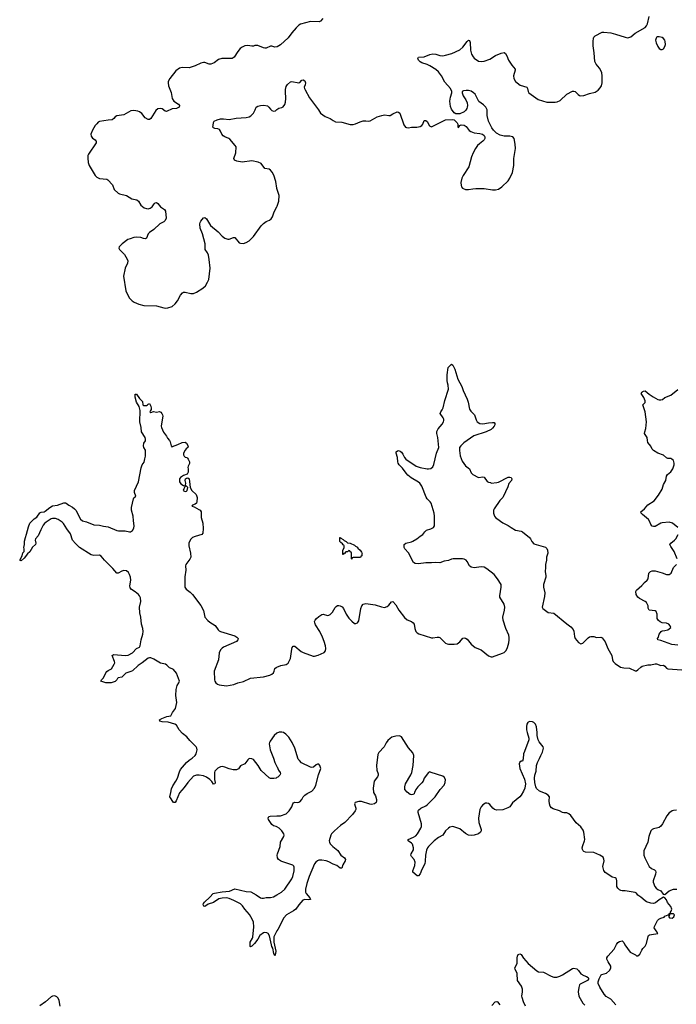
# Model space of a CAD drawing. Header units: inches. Extents: x 1835039 to 2027607, y 642849 to 774141.
# Tile 80 of 113: x 1936388 to 1945609, y 711276 to 725097. Entities that reach past the tile are written whole.
import ezdxf

# ---------------------------------------------------------------- set-up
doc = ezdxf.new("R2010")
doc.units = ezdxf.units.IN
doc.header["$MEASUREMENT"] = 0
for name, color, linetype in [('B9731', 7, 'Continuous'), ('B9732', 7, 'Continuous'), ('B9741', 7, 'Continuous'), ('B9742', 7, 'Continuous')]:
    doc.layers.add(name, color=color, linetype=linetype)

msp = doc.modelspace()

# ---------------------------------------------------------------- linework, layer by layer
at = {"layer": 'B9731', "color": 6}
for points, elevation in [([(1940000, 714458), (1939989, 714451), (1939956, 714444), (1939910, 714445), (1939890, 714454), (1939779, 714559), (1939736, 714630), (1939670, 714710), (1939650, 714722), (1939610, 714727), (1939590, 714709), (1939550, 714652), (1939490, 714621), (1939459, 714581), (1939433, 714567), (1939386, 714566), (1939330, 714582), (1939270, 714606), (1939230, 714613), (1939209, 714611), (1939169, 714591), (1939130, 714550), (1939125, 714530), (1939123, 714430), (1939133, 714390), (1939130, 714370), (1939110, 714368), (1939085, 714405), (1939058, 714430), (1939010, 714463), (1938970, 714483), (1938908, 714492), (1938870, 714492), (1938830, 714476), (1938750, 714388), (1938700, 714320), (1938634, 714246), (1938585, 714130), (1938571, 714109), (1938547, 714107), (1938496, 714190), (1938512, 714248), (1938521, 714299), (1938537, 714343), (1938582, 714410), (1938603, 714450), (1938630, 714537), (1938645, 714570), (1938730, 714670), (1938770, 714704), (1938811, 714730), (1938850, 714770), (1938865, 714790), (1938873, 714810), (1938879, 714850), (1938878, 714870), (1938868, 714890), (1938777, 714977), (1938737, 715030), (1938675, 715075), (1938626, 715130), (1938590, 715196), (1938569, 715209), (1938475, 715235), (1938390, 715240), (1938357, 715250), (1938356, 715256), (1938353, 715270), (1938385, 715290), (1938454, 715314), (1938510, 715325), (1938534, 715370), (1938578, 715430), (1938597, 715510), (1938583, 715610), (1938587, 715693), (1938600, 715750), (1938625, 715790), (1938632, 715810), (1938590, 715925), (1938550, 715974), (1938530, 715986), (1938490, 715998), (1938456, 716036), (1938436, 716050), (1938366, 716066), (1938270, 716121), (1938230, 716137), (1938210, 716140), (1938190, 716133), (1938110, 716070), (1938050, 716030), (1937970, 715958), (1937950, 715947), (1937877, 715923), (1937821, 715870), (1937770, 715858), (1937762, 715850), (1937754, 715830), (1937730, 715806), (1937671, 715790), (1937630, 715787), (1937598, 715790), (1937529, 715810), (1937538, 715830), (1937563, 715857), (1937599, 715930), (1937612, 715948), (1937630, 715963), (1937676, 715984), (1937716, 716050), (1937723, 716070), (1937720, 716090), (1937689, 716170), (1937699, 716181), (1937710, 716184), (1937870, 716170), (1937910, 716179), (1937970, 716210), (1938028, 716272), (1938071, 716289), (1938082, 716310), (1938093, 716393), (1938117, 716470), (1938124, 716510), (1938119, 716550), (1938099, 716610), (1938090, 716710), (1938074, 716770), (1938070, 716850), (1938087, 716930), (1938083, 716983), (1938071, 717010), (1938055, 717030), (1938010, 717067), (1937960, 717100), (1937941, 717121), (1937937, 717150), (1937948, 717230), (1937944, 717270), (1937932, 717310), (1937916, 717336), (1937890, 717360), (1937850, 717364), (1937823, 717357), (1937770, 717328), (1937750, 717330), (1937695, 717395), (1937577, 717510), (1937530, 717568), (1937510, 717580), (1937430, 717576), (1937390, 717586), (1937230, 717690), (1937170, 717744), (1937129, 717790), (1937100, 717880), (1937048, 717950), (1937003, 718023), (1936984, 718044), (1936930, 718081), (1936890, 718096), (1936850, 718095), (1936832, 718088), (1936758, 718042), (1936737, 718023), (1936719, 718001), (1936684, 717936), (1936648, 717850), (1936610, 717810), (1936606, 717790), (1936615, 717750), (1936608, 717730), (1936569, 717691), (1936530, 717629), (1936500, 717600), (1936450, 717538), (1936410, 717502), (1936388, 717510), (1936422, 717570), (1936430, 717611), (1936449, 717630), (1936449, 717670), (1936445, 717690), (1936457, 717730), (1936455, 717775), (1936468, 717830), (1936485, 717875), (1936510, 717979), (1936531, 718029), (1936590, 718090), (1936630, 718116), (1936670, 718175), (1936690, 718185), (1936730, 718189), (1936744, 718196), (1936810, 718249), (1936850, 718271), (1936918, 718282), (1937010, 718314), (1937030, 718316), (1937043, 718310), (1937080, 718280), (1937130, 718254), (1937159, 718230), (1937175, 718210), (1937244, 718084), (1937270, 718060), (1937327, 718047), (1937430, 718007), (1937510, 718000), (1937566, 717986), (1937630, 717978), (1937750, 717927), (1937777, 717923), (1937870, 717923), (1937930, 717906), (1937946, 717910), (1937973, 717927), (1937990, 717958), (1937995, 717990), (1937984, 718064), (1937982, 718130), (1937959, 718210), (1937959, 718250), (1937984, 718370), (1937993, 718387), (1938019, 718410), (1938001, 718461), (1938002, 718490), (1938056, 718610), (1938093, 718807), (1938109, 718850), (1938134, 718886), (1938146, 718934), (1938153, 718970), (1938156, 719030), (1938153, 719053), (1938132, 719090), (1938126, 719114), (1938130, 719151), (1938153, 719187), (1938157, 719210), (1938151, 719230), (1938098, 719310), (1938096, 719370), (1938077, 719450), (1938082, 719610), (1938067, 719667), (1938027, 719730), (1938010, 719798), (1938010, 719838), (1938030, 719838), (1938070, 719779), (1938115, 719735), (1938119, 719690), (1938130, 719679), (1938170, 719683), (1938182, 719690), (1938190, 719702), (1938212, 719710), (1938230, 719674), (1938235, 719645), (1938234, 719626), (1938223, 719610), (1938218, 719590), (1938224, 719584), (1938230, 719581), (1938265, 719595), (1938310, 719587), (1938350, 719599), (1938370, 719587), (1938382, 719570), (1938392, 719552), (1938396, 719530), (1938382, 719450), (1938376, 719390), (1938380, 719370), (1938406, 719306), (1938450, 719250), (1938463, 719223), (1938492, 719190), (1938502, 719170), (1938515, 719115), (1938530, 719098), (1938536, 719104), (1938610, 719132), (1938670, 719160), (1938710, 719168), (1938732, 719152), (1938755, 719110), (1938747, 719090), (1938727, 719074), (1938710, 719052), (1938690, 719010), (1938690, 718990), (1938698, 718970), (1938710, 718958), (1938736, 718950), (1938743, 718943), (1938754, 718930), (1938771, 718890), (1938773, 718867), (1938755, 718830), (1938751, 718810), (1938755, 718790), (1938753, 718747), (1938741, 718719), (1938690, 718699), (1938646, 718670), (1938630, 718650), (1938630, 718610), (1938650, 718582), (1938690, 718557), (1938707, 718553), (1938716, 718564), (1938721, 718590), (1938713, 718630), (1938717, 718650), (1938730, 718663), (1938750, 718666), (1938766, 718650), (1938774, 718614), (1938782, 718530), (1938806, 718490), (1938868, 718430), (1938879, 718390), (1938875, 718330), (1938869, 718311), (1938850, 718297), (1938817, 718283), (1938806, 718270), (1938838, 718258), (1938903, 718223), (1938922, 718210), (1938936, 718190), (1938936, 718110), (1938962, 718030), (1938965, 717955), (1938959, 717890), (1938948, 717872), (1938850, 717842), (1938814, 717826), (1938793, 717807), (1938765, 717755), (1938764, 717710), (1938788, 717610), (1938791, 717550), (1938778, 717522), (1938721, 717450), (1938716, 717430), (1938722, 717370), (1938706, 717274), (1938707, 717130), (1938724, 717104), (1938783, 717063), (1938817, 717030), (1938930, 716875), (1938970, 716805), (1938990, 716710), (1939030, 716663), (1939059, 716639), (1939133, 716593), (1939176, 716530), (1939190, 716520), (1939210, 716509), (1939407, 716447), (1939436, 716430), (1939455, 716410), (1939451, 716390), (1939431, 716370), (1939252, 716288), (1939230, 716275), (1939208, 716252), (1939189, 716210), (1939178, 716110), (1939121, 715950), (1939122, 715830), (1939129, 715810), (1939143, 715790), (1939168, 715770), (1939190, 715761), (1939290, 715746), (1939394, 715766), (1939450, 715786), (1939531, 715809), (1939630, 715852), (1939810, 715874), (1939902, 715898), (1939929, 715911), (1939950, 715930), (1939961, 715950), (1939971, 715989), (1939990, 716005), (1940000, 716009)], 400), ([(1940000, 715084), (1939997, 715083), (1939964, 715050), (1939906, 714970), (1939894, 714950), (1939890, 714930), (1939904, 714850), (1939953, 714730), (1939971, 714670), (1940000, 714616)], 400), ([(1940000, 713766), (1939990, 713771), (1939950, 713782), (1939930, 713798), (1939881, 713870), (1939877, 713890), (1939889, 713910), (1939904, 713916), (1940000, 713920)], 400), ([(1940000, 712308), (1939988, 712290), (1939959, 712221), (1939958, 712150), (1939983, 712023), (1939980, 711990), (1939970, 711955), (1939956, 711990), (1939944, 712064), (1939930, 712087), (1939924, 712110), (1939896, 712236), (1939878, 712270), (1939860, 712280), (1939830, 712283), (1939810, 712277), (1939759, 712241), (1939730, 712190), (1939687, 712130), (1939650, 712092), (1939630, 712081), (1939625, 712085), (1939623, 712123), (1939626, 712150), (1939658, 712202), (1939662, 712218), (1939675, 712365), (1939673, 712430), (1939653, 712473), (1939616, 712536), (1939552, 712610), (1939519, 712659), (1939490, 712684), (1939395, 712735), (1939330, 712761), (1939290, 712771), (1939232, 712768), (1939185, 712755), (1939110, 712704), (1939037, 712683), (1938990, 712649), (1938974, 712654), (1938966, 712670), (1938969, 712689), (1938985, 712710), (1939059, 712781), (1939105, 712830), (1939123, 712837), (1939230, 712857), (1939335, 712865), (1939410, 712895), (1939570, 712858), (1939636, 712856), (1939710, 712813), (1939770, 712772), (1939790, 712764), (1939810, 712764), (1939850, 712773), (1939910, 712775), (1939950, 712785), (1940000, 712814)], 400), ([(1936955, 711250), (1936941, 711330), (1936930, 711361), (1936910, 711380), (1936890, 711391), (1936870, 711395), (1936850, 711392), (1936830, 711381), (1936752, 711310), (1936670, 711256)], 500)]:
    msp.add_lwpolyline(points, dxfattribs=dict(at, elevation=elevation))
at = {"layer": 'B9731', "color": 6, "elevation": 400}
msp.add_lwpolyline([(1938730, 718548), (1938710, 718548), (1938691, 718510), (1938686, 718490), (1938710, 718474), (1938730, 718479), (1938739, 718490), (1938748, 718530)], close=True, dxfattribs=at)
at = {"layer": 'B9732', "color": 6, "elevation": 500}
for points in [[(1940000, 724714), (1939970, 724711), (1939930, 724723), (1939910, 724724), (1939850, 724699), (1939830, 724697), (1939810, 724700), (1939730, 724732), (1939710, 724736), (1939690, 724736), (1939673, 724727), (1939650, 724723), (1939590, 724732), (1939552, 724728), (1939510, 724710), (1939482, 724690), (1939450, 724651), (1939398, 724570), (1939370, 724554), (1939226, 724554), (1939180, 724540), (1939117, 724490), (1939070, 724474), (1939050, 724474), (1938990, 724496), (1938970, 724496), (1938930, 724487), (1938850, 724451), (1938770, 724423), (1938670, 724426), (1938630, 724414), (1938583, 724377), (1938498, 724270), (1938475, 724230), (1938473, 724210), (1938480, 724170), (1938513, 724073), (1938529, 723990), (1938555, 723955), (1938619, 723910), (1938632, 723890), (1938627, 723870), (1938618, 723862), (1938590, 723851), (1938530, 723843), (1938450, 723806), (1938430, 723812), (1938387, 723847), (1938370, 723852), (1938330, 723847), (1938300, 723820), (1938230, 723711), (1938210, 723696), (1938190, 723697), (1938150, 723719), (1938101, 723781), (1938070, 723804), (1938048, 723812), (1937990, 723821), (1937950, 723817), (1937850, 723762), (1937750, 723747), (1937730, 723735), (1937708, 723710), (1937687, 723693), (1937630, 723688), (1937510, 723666), (1937490, 723656), (1937470, 723637), (1937450, 723612), (1937410, 723545), (1937389, 723490), (1937390, 723462), (1937410, 723432), (1937446, 723410), (1937457, 723397), (1937461, 723390), (1937460, 723370), (1937355, 723210), (1937347, 723190), (1937345, 723155), (1937352, 723090), (1937365, 723050), (1937450, 722908), (1937470, 722887), (1937510, 722867), (1937610, 722857), (1937627, 722847), (1937690, 722780), (1937714, 722714), (1937770, 722663), (1937790, 722650), (1937887, 722627), (1937964, 722584), (1938035, 722570), (1938057, 722550), (1938090, 722492), (1938137, 722457), (1938170, 722445), (1938190, 722443), (1938221, 722450), (1938250, 722468), (1938276, 722510), (1938290, 722525), (1938310, 722532), (1938330, 722517), (1938367, 722470), (1938421, 722430), (1938434, 722410), (1938443, 722310), (1938430, 722278), (1938410, 722261), (1938356, 722230), (1938270, 722153), (1938209, 722110), (1938191, 722089), (1938170, 722028), (1938150, 722022), (1938125, 722025), (1938090, 722038), (1938030, 722042), (1937990, 722037), (1937938, 722022), (1937909, 722010), (1937828, 721950), (1937783, 721910), (1937779, 721890), (1937791, 721870), (1937861, 721801), (1937897, 721737), (1937906, 721710), (1937902, 721678), (1937867, 721610), (1937845, 721495), (1937879, 721290), (1937910, 721221), (1937930, 721190), (1937969, 721149), (1937998, 721130), (1938063, 721103), (1938130, 721084), (1938310, 721080), (1938410, 721052), (1938431, 721049), (1938470, 721053), (1938527, 721073), (1938570, 721106), (1938603, 721150), (1938646, 721230), (1938676, 721264), (1938690, 721272), (1938710, 721274), (1938790, 721254), (1938830, 721252), (1938870, 721270), (1938962, 721330), (1938997, 721363), (1939026, 721410), (1939043, 721450), (1939062, 721610), (1939051, 721730), (1939039, 721790), (1939026, 721826), (1938995, 721870), (1938991, 721950), (1938953, 722090), (1938924, 722170), (1938920, 722230), (1938923, 722250), (1938934, 722270), (1938970, 722316), (1938990, 722319), (1939010, 722303), (1939069, 722209), (1939177, 722117), (1939230, 722059), (1939270, 722029), (1939310, 722014), (1939330, 722015), (1939390, 722040), (1939410, 722038), (1939470, 721965), (1939490, 721958), (1939530, 721957), (1939570, 721968), (1939610, 721992), (1939670, 722052), (1939779, 722201), (1939810, 722235), (1939850, 722265), (1939896, 722284), (1939918, 722302), (1939937, 722330), (1939962, 722398), (1940000, 722471)], [(1940000, 722729), (1940000, 722730), (1939987, 722827), (1939955, 722915), (1939935, 722955), (1939910, 722985), (1939890, 722997), (1939830, 723007), (1939777, 723077), (1939739, 723099), (1939650, 723115), (1939510, 723099), (1939439, 723110), (1939406, 723126), (1939397, 723150), (1939423, 723230), (1939428, 723310), (1939416, 723330), (1939339, 723419), (1939323, 723430), (1939270, 723450), (1939245, 723465), (1939228, 723490), (1939210, 723531), (1939193, 723553), (1939170, 723563), (1939129, 723569), (1939110, 723577), (1939102, 723590), (1939103, 723610), (1939108, 723652), (1939121, 723670), (1939163, 723690), (1939210, 723706), (1939250, 723706), (1939330, 723695), (1939430, 723714), (1939570, 723723), (1939610, 723731), (1939635, 723745), (1939670, 723786), (1939697, 723830), (1939710, 723870), (1939730, 723882), (1939770, 723892), (1939815, 723895), (1939867, 723887), (1939888, 723870), (1939910, 723839), (1939930, 723822), (1939950, 723814), (1939981, 723819), (1940000, 723834)]]:
    msp.add_lwpolyline(points, dxfattribs=at)
at = {"layer": 'B9741', "color": 6, "elevation": 400}
for points in [[(1940000, 716009), (1940055, 716030), (1940130, 716045), (1940156, 716064), (1940193, 716130), (1940210, 716262), (1940216, 716284), (1940230, 716303), (1940250, 716301), (1940343, 716230), (1940370, 716215), (1940510, 716163), (1940530, 716163), (1940581, 716179), (1940665, 716215), (1940681, 716239), (1940687, 716270), (1940682, 716310), (1940666, 716370), (1940642, 716430), (1940601, 716510), (1940543, 716603), (1940531, 716630), (1940529, 716650), (1940538, 716670), (1940556, 716690), (1940590, 716720), (1940630, 716746), (1940650, 716750), (1940710, 716735), (1940730, 716737), (1940750, 716746), (1940779, 716781), (1940816, 716844), (1940830, 716860), (1940850, 716873), (1940870, 716875), (1940890, 716870), (1940915, 716855), (1940934, 716830), (1940972, 716750), (1941010, 716697), (1941050, 716654), (1941090, 716623), (1941110, 716619), (1941131, 716629), (1941150, 716658), (1941180, 716830), (1941192, 716868), (1941210, 716891), (1941250, 716902), (1941381, 716881), (1941470, 716855), (1941510, 716848), (1941550, 716862), (1941570, 716877), (1941610, 716926), (1941630, 716931), (1941670, 716884), (1941713, 716810), (1941790, 716704), (1941831, 716671), (1941890, 716649), (1941915, 716630), (1941926, 716610), (1941936, 716550), (1941950, 716511), (1941969, 716489), (1941995, 716475), (1942170, 716421), (1942190, 716420), (1942250, 716431), (1942276, 716430), (1942290, 716424), (1942366, 716346), (1942390, 716335), (1942410, 716332), (1942490, 716330), (1942530, 716337), (1942570, 716365), (1942610, 716413), (1942630, 716422), (1942650, 716415), (1942670, 716399), (1942730, 716332), (1942785, 716285), (1942870, 716250), (1942970, 716169), (1943010, 716152), (1943030, 716155), (1943170, 716203), (1943190, 716213), (1943218, 716242), (1943237, 716283), (1943257, 716350), (1943264, 716390), (1943264, 716424), (1943258, 716458), (1943216, 716550), (1943176, 716670), (1943175, 716710), (1943198, 716810), (1943201, 716850), (1943190, 716891), (1943132, 716990), (1943129, 717010), (1943148, 717130), (1943148, 717170), (1943097, 717250), (1943050, 717309), (1942950, 717390), (1942910, 717410), (1942870, 717415), (1942770, 717403), (1942729, 717410), (1942705, 717430), (1942670, 717493), (1942656, 717510), (1942630, 717524), (1942606, 717530), (1942474, 717530), (1942450, 717525), (1942410, 717506), (1942350, 717495), (1942290, 717472), (1942230, 717477), (1942170, 717471), (1942090, 717471), (1941990, 717458), (1941942, 717462), (1941919, 717479), (1941850, 717612), (1941797, 717670), (1941787, 717690), (1941786, 717730), (1941809, 717750), (1941890, 717768), (1941910, 717777), (1941964, 717810), (1942011, 717849), (1942049, 717870), (1942078, 717910), (1942101, 717930), (1942164, 717950), (1942201, 717970), (1942212, 717990), (1942215, 718010), (1942214, 718130), (1942208, 718172), (1942168, 718310), (1942154, 718330), (1942110, 718370), (1942095, 718395), (1942037, 718550), (1942007, 718590), (1941990, 718604), (1941885, 718665), (1941841, 718701), (1941813, 718730), (1941762, 718802), (1941717, 718850), (1941705, 718870), (1941700, 718890), (1941695, 718950), (1941675, 719010), (1941677, 719030), (1941694, 719046), (1941710, 719048), (1941730, 719040), (1941750, 719025), (1941770, 718999), (1941793, 718953), (1941810, 718930), (1941955, 718830), (1942010, 718809), (1942110, 718792), (1942130, 718791), (1942161, 718799), (1942190, 718819), (1942205, 718855), (1942241, 719010), (1942272, 719090), (1942261, 719230), (1942246, 719290), (1942246, 719314), (1942266, 719354), (1942322, 719418), (1942340, 719450), (1942344, 719470), (1942345, 719490), (1942337, 719510), (1942293, 719570), (1942300, 719590), (1942321, 719619), (1942333, 719647), (1942356, 719750), (1942409, 719910), (1942405, 719965), (1942396, 720000)], [(1942569, 720000), (1942596, 719950), (1942617, 719890), (1942671, 719770), (1942687, 719730), (1942704, 719630), (1942722, 719602), (1942774, 719550), (1942798, 719478), (1942812, 719451), (1942849, 719429), (1942890, 719422), (1942970, 719438), (1943030, 719444), (1943050, 719441), (1943060, 719430), (1943061, 719410), (1943051, 719390), (1943030, 719361), (1943010, 719343), (1942940, 719310), (1942766, 719254), (1942624, 719156), (1942583, 719117), (1942566, 719090), (1942562, 719050), (1942573, 718973), (1942601, 718901), (1942650, 718836), (1942703, 718790), (1942730, 718735), (1942750, 718714), (1942830, 718671), (1942890, 718679), (1942910, 718674), (1942953, 718613), (1942970, 718603), (1942999, 718599), (1943010, 718592), (1943090, 718599), (1943110, 718605), (1943250, 718674), (1943270, 718676), (1943289, 718669), (1943300, 718650), (1943295, 718630), (1943256, 718584), (1943241, 718539), (1943179, 718401), (1943171, 718389), (1943130, 718350), (1943051, 718230), (1943044, 718210), (1943040, 718170), (1943055, 718130), (1943070, 718110), (1943138, 718058), (1943175, 718035), (1943250, 717999), (1943289, 717969), (1943353, 717933), (1943430, 717918), (1943450, 717906), (1943548, 717830), (1943563, 717810), (1943582, 717770), (1943610, 717740), (1943772, 717692), (1943793, 717673), (1943802, 717650), (1943805, 717610), (1943788, 717552), (1943786, 717510), (1943772, 717450), (1943774, 717406), (1943766, 717350), (1943776, 717290), (1943775, 717270), (1943745, 717170), (1943746, 717130), (1943763, 717050), (1943758, 717002), (1943724, 716850), (1943733, 716833), (1943810, 716776), (1943890, 716767), (1944070, 716616), (1944130, 716573), (1944159, 716539), (1944172, 716512), (1944178, 716438), (1944188, 716410), (1944236, 716356), (1944270, 716334), (1944297, 716343), (1944370, 716419), (1944390, 716434), (1944410, 716440), (1944450, 716437), (1944490, 716423), (1944550, 716431), (1944570, 716419), (1944610, 716366), (1944649, 716270), (1944687, 716206), (1944703, 716170), (1944715, 716110), (1944723, 716090), (1944750, 716062), (1944827, 716007), (1944870, 715999), (1944950, 715994), (1945030, 715957), (1945038, 715958), (1945050, 715959), (1945070, 715970), (1945110, 716009), (1945130, 716021), (1945210, 716040), (1945250, 716039), (1945310, 716054), (1945330, 716054), (1945390, 716031), (1945430, 716036), (1945450, 716022), (1945470, 715995), (1945490, 715985), (1945687, 715973)], [(1945628, 717970), (1945554, 718030), (1945510, 718045), (1945410, 718035), (1945390, 718029), (1945310, 717985), (1945290, 717982), (1945270, 717987), (1945253, 718010), (1945237, 718050), (1945219, 718079), (1945133, 718150), (1945114, 718170), (1945113, 718190), (1945161, 718230), (1945210, 718287), (1945298, 718342), (1945359, 718421), (1945411, 718509), (1945429, 718570), (1945460, 718630), (1945471, 718690), (1945487, 718713), (1945530, 718750), (1945559, 718790), (1945579, 718850), (1945580, 718870), (1945570, 718909), (1945548, 718930), (1945530, 718937), (1945490, 718938), (1945470, 718946), (1945430, 718983), (1945351, 719011), (1945290, 719050), (1945269, 719070), (1945250, 719109), (1945210, 719162), (1945202, 719190), (1945198, 719230), (1945164, 719290), (1945165, 719310), (1945182, 719358), (1945190, 719450), (1945170, 719590), (1945141, 719690), (1945143, 719697), (1945170, 719722), (1945170, 719746), (1945153, 719793), (1945116, 719850), (1945129, 719870), (1945141, 719879), (1945150, 719884), (1945170, 719886), (1945230, 719838), (1945284, 719804), (1945350, 719766), (1945370, 719759), (1945390, 719759), (1945414, 719766), (1945450, 719793), (1945530, 719827), (1945630, 719904)], [(1945620, 717530), (1945581, 717630), (1945530, 717700), (1945517, 717730), (1945530, 717750), (1945585, 717790), (1945602, 717810), (1945634, 717870)], [(1945630, 716317), (1945545, 716325), (1945390, 716384), (1945348, 716390), (1945346, 716410), (1945358, 716430), (1945369, 716470), (1945395, 716510), (1945410, 716519), (1945450, 716521), (1945490, 716531), (1945530, 716565), (1945523, 716590), (1945502, 716610), (1945470, 716628), (1945410, 716631), (1945383, 716643), (1945361, 716661), (1945341, 716690), (1945342, 716750), (1945327, 716790), (1945310, 716800), (1945228, 716808), (1945216, 716836), (1945214, 716870), (1945190, 716917), (1945170, 716932), (1945090, 716971), (1945068, 716990), (1945044, 717030), (1945042, 717070), (1945051, 717089), (1945125, 717155), (1945162, 717198), (1945201, 717230), (1945213, 717250), (1945224, 717330), (1945248, 717350), (1945270, 717359), (1945310, 717360), (1945410, 717332), (1945470, 717309), (1945510, 717311), (1945538, 717330), (1945570, 717408), (1945610, 717451)], [(1944761, 711270), (1944690, 711346), (1944626, 711386), (1944596, 711416), (1944536, 711516), (1944513, 711570), (1944513, 711590), (1944525, 711635), (1944552, 711688), (1944565, 711695), (1944630, 711714), (1944669, 711750), (1944690, 711782), (1944689, 711810), (1944650, 711870), (1944634, 711910), (1944635, 711930), (1944645, 711950), (1944738, 712050), (1944770, 712116), (1944790, 712143), (1944810, 712156), (1944850, 712165), (1944870, 712145), (1944887, 712110), (1944961, 712010), (1945034, 711970), (1945050, 711954), (1945070, 711954), (1945098, 711982), (1945124, 712036), (1945141, 712059), (1945172, 712090), (1945189, 712130), (1945213, 712230), (1945220, 712240), (1945231, 712249), (1945262, 712258), (1945349, 712270), (1945342, 712290), (1945325, 712305), (1945297, 712350), (1945303, 712370), (1945345, 712450), (1945364, 712470), (1945390, 712487), (1945439, 712501), (1945450, 712511), (1945494, 712534), (1945506, 712534), (1945508, 712550), (1945527, 712553), (1945527, 712567), (1945539, 712581), (1945546, 712610), (1945530, 712650), (1945486, 712706), (1945470, 712742), (1945450, 712769), (1945430, 712778), (1945370, 712744), (1945318, 712702), (1945290, 712693), (1945250, 712696), (1945190, 712716), (1945170, 712730), (1945110, 712780), (1945070, 712808), (1945050, 712834), (1945030, 712847), (1944890, 712870), (1944850, 712870), (1944830, 712874), (1944810, 712885), (1944786, 712906), (1944773, 712930), (1944775, 713010), (1944771, 713031), (1944763, 713043), (1944751, 713051), (1944710, 713061), (1944690, 713073), (1944610, 713127), (1944590, 713154), (1944579, 713210), (1944596, 713290), (1944593, 713313), (1944580, 713340), (1944537, 713370), (1944450, 713405), (1944333, 713413), (1944310, 713422), (1944301, 713430), (1944291, 713450), (1944289, 713470), (1944296, 713504), (1944320, 713570), (1944322, 713590), (1944310, 713690), (1944299, 713719), (1944268, 713768), (1944203, 713823), (1944126, 713926), (1944100, 713950), (1944070, 713962), (1944030, 713965), (1944013, 713970), (1943970, 713993), (1943881, 714021), (1943855, 714035), (1943837, 714057), (1943828, 714088), (1943822, 714130), (1943827, 714190), (1943809, 714210), (1943770, 714234), (1943686, 714266), (1943647, 714307), (1943634, 714330), (1943622, 714390), (1943617, 714450), (1943623, 714490), (1943643, 714550), (1943646, 714630), (1943660, 714670), (1943690, 714725), (1943707, 714770), (1943730, 714815), (1943742, 714870), (1943739, 714890), (1943682, 714962), (1943671, 714990), (1943656, 715050), (1943657, 715090), (1943647, 715170), (1943631, 715210), (1943610, 715230), (1943590, 715240), (1943554, 715246), (1943530, 715238), (1943523, 715230), (1943512, 715208), (1943506, 715174), (1943506, 715130), (1943513, 715090), (1943540, 715010), (1943540, 714990), (1943475, 714825), (1943465, 714790), (1943459, 714721), (1943451, 714690), (1943430, 714689), (1943410, 714675), (1943404, 714650), (1943410, 714585), (1943475, 714435), (1943490, 714370), (1943483, 714310), (1943465, 714270), (1943430, 714210), (1943412, 714188), (1943310, 714102), (1943270, 714050), (1943245, 714035), (1943173, 714007), (1943090, 714001), (1943055, 714010), (1943031, 714030), (1942990, 714080), (1942970, 714094), (1942950, 714101), (1942930, 714099), (1942890, 714076), (1942867, 714050), (1942852, 714010), (1942829, 713890), (1942835, 713830), (1942870, 713730), (1942870, 713710), (1942859, 713690), (1942830, 713670), (1942770, 713648), (1942730, 713647), (1942692, 713652), (1942650, 713675), (1942570, 713740), (1942470, 713771), (1942430, 713764), (1942408, 713750), (1942369, 713711), (1942330, 713648), (1942270, 713615), (1942210, 713570), (1942130, 713492), (1942114, 713470), (1942102, 713438), (1942087, 713370), (1942083, 713283), (1942077, 713250), (1942034, 713170), (1942010, 713105), (1941990, 713079), (1941970, 713079), (1941910, 713130), (1941910, 713150), (1941935, 713225), (1941940, 713270), (1941928, 713308), (1941889, 713349), (1941881, 713370), (1941884, 713390), (1941916, 713444), (1941918, 713470), (1941902, 713522), (1941890, 713538), (1941844, 713570), (1941843, 713590), (1941918, 713622), (1941950, 713641), (1941973, 713667), (1942023, 713750), (1942029, 713770), (1942029, 713810), (1941986, 713970), (1941986, 713990), (1941990, 713999), (1942023, 714030), (1942090, 714062), (1942110, 714075), (1942221, 714190), (1942291, 714290), (1942347, 714350), (1942364, 714390), (1942366, 714430), (1942350, 714464), (1942330, 714477), (1942168, 714532), (1942150, 714537), (1942130, 714532), (1942070, 714450), (1942053, 714410), (1942036, 714384), (1941978, 714330), (1941950, 714290), (1941933, 714250), (1941930, 714229), (1941910, 714219), (1941890, 714217), (1941870, 714223), (1941830, 714253), (1941798, 714290), (1941795, 714330), (1941805, 714370), (1941881, 714499), (1941893, 714530), (1941912, 714630), (1941921, 714770), (1941907, 714807), (1941850, 714875), (1941750, 715030), (1941724, 715044), (1941670, 715042), (1941616, 715024), (1941590, 715008), (1941560, 714980), (1941534, 714946), (1941508, 714890), (1941432, 714810), (1941418, 714782), (1941400, 714630), (1941404, 714564), (1941420, 714510), (1941420, 714490), (1941414, 714470), (1941367, 714410), (1941352, 714308), (1941358, 714250), (1941383, 714203), (1941400, 714150), (1941400, 714130), (1941393, 714110), (1941370, 714089), (1941330, 714082), (1941305, 714085), (1941190, 714123), (1941150, 714123), (1941101, 714110), (1941091, 714090), (1941098, 714058), (1941110, 714030), (1941107, 714010), (1941098, 713990), (1941062, 713938), (1940953, 713827), (1940893, 713787), (1940808, 713710), (1940768, 713670), (1940757, 713650), (1940735, 713570), (1940738, 713550), (1940748, 713530), (1940785, 713490), (1940857, 713437), (1940898, 713370), (1940950, 713331), (1940962, 713310), (1940961, 713290), (1940925, 713235), (1940910, 713185), (1940890, 713185), (1940843, 713223), (1940790, 713245), (1940730, 713278), (1940690, 713292), (1940630, 713300), (1940590, 713298), (1940570, 713291), (1940547, 713273), (1940530, 713247), (1940455, 713070), (1940420, 712970), (1940402, 712890), (1940404, 712850), (1940412, 712830), (1940462, 712770), (1940474, 712746), (1940450, 712741), (1940390, 712748), (1940363, 712737), (1940306, 712674), (1940264, 712610), (1940233, 712587), (1940135, 712530), (1940098, 712490), (1940013, 712327), (1940000, 712308)], [(1940000, 713920), (1940050, 713922), (1940130, 713950), (1940170, 713990), (1940208, 714050), (1940222, 714090), (1940234, 714106), (1940250, 714114), (1940290, 714110), (1940310, 714112), (1940322, 714118), (1940350, 714150), (1940371, 714189), (1940390, 714210), (1940425, 714235), (1940490, 714270), (1940530, 714309), (1940548, 714350), (1940583, 714497), (1940616, 714584), (1940605, 714630), (1940590, 714649), (1940570, 714646), (1940550, 714637), (1940514, 714606), (1940490, 714600), (1940470, 714606), (1940347, 714667), (1940316, 714696), (1940299, 714719), (1940251, 714870), (1940213, 714953), (1940167, 715027), (1940124, 715070), (1940091, 715091), (1940070, 715097), (1940030, 715096), (1940000, 715084)], [(1940000, 714616), (1940003, 714610), (1940022, 714562), (1940046, 714530), (1940051, 714510), (1940041, 714490), (1940014, 714466), (1940000, 714458)], [(1945610, 714001), (1945570, 713998), (1945550, 713993), (1945530, 713979), (1945510, 713963), (1945477, 713923), (1945413, 713807), (1945390, 713775), (1945370, 713760), (1945350, 713752), (1945290, 713741), (1945271, 713730), (1945251, 713710), (1945221, 713630), (1945209, 713550), (1945155, 713430), (1945152, 713390), (1945154, 713370), (1945168, 713330), (1945230, 713211), (1945260, 713180), (1945304, 713164), (1945318, 713150), (1945322, 713130), (1945319, 713101), (1945284, 713010), (1945284, 712990), (1945305, 712930), (1945325, 712905), (1945348, 712888), (1945390, 712870), (1945423, 712823), (1945450, 712816), (1945510, 712867), (1945570, 712893), (1945614, 712894)], [(1940000, 712814), (1940064, 712850), (1940112, 712890), (1940210, 713039), (1940226, 713070), (1940244, 713150), (1940243, 713203), (1940237, 713217), (1940223, 713230), (1940070, 713279), (1940050, 713289), (1940024, 713310), (1940010, 713330), (1940003, 713370), (1940007, 713390), (1940044, 713490), (1940052, 713550), (1940099, 713630), (1940101, 713650), (1940097, 713670), (1940071, 713710), (1940030, 713750), (1940000, 713766)], [(1943492, 711252), (1943464, 711310), (1943443, 711370), (1943440, 711390), (1943450, 711450), (1943448, 711490), (1943433, 711530), (1943381, 711610), (1943375, 711710), (1943345, 711770), (1943342, 711790), (1943372, 711848), (1943373, 711930), (1943378, 711950), (1943390, 711974), (1943410, 711985), (1943430, 711973), (1943463, 711923), (1943529, 711849), (1943650, 711745), (1943674, 711734), (1943746, 711726), (1943850, 711673), (1943890, 711659), (1943930, 711659), (1943975, 711670), (1944010, 711688), (1944150, 711777), (1944170, 711783), (1944210, 711772), (1944234, 711750), (1944270, 711705), (1944310, 711681), (1944350, 711665), (1944372, 711650), (1944377, 711637), (1944378, 711630), (1944362, 711610), (1944285, 711575), (1944261, 711559), (1944250, 711550), (1944238, 711510), (1944233, 711450), (1944242, 711390), (1944298, 711290), (1944324, 711264)], [(1943020, 711260), (1943067, 711310), (1943090, 711314), (1943098, 711310), (1943130, 711270)]]:
    msp.add_lwpolyline(points, dxfattribs=at)
for points in [[(1941050, 717526), (1941046, 717530), (1941046, 717610), (1941042, 717622), (1941027, 717627), (1941022, 717642), (1941010, 717646), (1940993, 717627), (1940970, 717626), (1940950, 717606), (1940938, 717602), (1940934, 717590), (1940926, 717590), (1940928, 717648), (1940946, 717690), (1940946, 717710), (1940942, 717722), (1940930, 717726), (1940920, 717740), (1940896, 717756), (1940886, 717770), (1940886, 717830), (1940894, 717830), (1940898, 717818), (1940930, 717802), (1940945, 717785), (1940974, 717770), (1940990, 717754), (1941030, 717751), (1941090, 717722), (1941105, 717705), (1941130, 717691), (1941138, 717678), (1941170, 717651), (1941190, 717622), (1941197, 717603), (1941193, 717593), (1941194, 717570), (1941178, 717562), (1941173, 717547), (1941070, 717546), (1941058, 717542)], [(1945568, 712548), (1945514, 712546), (1945514, 712534), (1945502, 712518), (1945504, 712504), (1945514, 712490), (1945550, 712486), (1945576, 712504), (1945582, 712530)]]:
    msp.add_lwpolyline(points, close=True, dxfattribs=at)
at = {"layer": 'B9742', "color": 6}
for points, elevation in [([(1940000, 723834), (1940026, 723854), (1940070, 723864), (1940087, 723873), (1940110, 723908), (1940120, 723940), (1940127, 723990), (1940119, 724090), (1940121, 724119), (1940130, 724160), (1940150, 724189), (1940190, 724224), (1940210, 724230), (1940310, 724210), (1940324, 724216), (1940350, 724246), (1940370, 724251), (1940390, 724240), (1940403, 724210), (1940399, 724181), (1940384, 724150), (1940386, 724130), (1940396, 724110), (1940458, 723998), (1940583, 723830), (1940610, 723785), (1940679, 723739), (1940750, 723709), (1940790, 723680), (1940824, 723664), (1940910, 723660), (1941030, 723626), (1941070, 723624), (1941106, 723634), (1941170, 723664), (1941210, 723676), (1941250, 723679), (1941290, 723673), (1941310, 723677), (1941410, 723732), (1941474, 723754), (1941510, 723761), (1941570, 723750), (1941590, 723753), (1941626, 723774), (1941690, 723802), (1941710, 723799), (1941726, 723786), (1941782, 723622), (1941807, 723587), (1941821, 723581), (1941850, 723580), (1941892, 723588), (1941966, 723586), (1942010, 723597), (1942034, 723610), (1942050, 723630), (1942070, 723681), (1942090, 723683), (1942110, 723667), (1942145, 723605), (1942170, 723593), (1942370, 723693), (1942470, 723697), (1942491, 723691), (1942532, 723650), (1942542, 723630), (1942542, 723590), (1942550, 723582), (1942568, 723612), (1942590, 723622), (1942630, 723616), (1942659, 723599), (1942702, 723542), (1942725, 723525), (1942770, 723510), (1942850, 723499), (1942889, 723489), (1942910, 723470), (1942919, 723450), (1942920, 723430), (1942912, 723410), (1942894, 723390), (1942845, 723355), (1942819, 723330), (1942789, 723290), (1942756, 723230), (1942732, 723170), (1942694, 723030), (1942616, 722910), (1942596, 722870), (1942584, 722810), (1942587, 722767), (1942593, 722750), (1942608, 722730), (1942650, 722712), (1942690, 722713), (1942750, 722724), (1942793, 722727), (1942910, 722725), (1943030, 722707), (1943070, 722709), (1943110, 722720), (1943161, 722750), (1943250, 722837), (1943273, 722870), (1943310, 722950), (1943326, 723050), (1943327, 723150), (1943352, 723288), (1943348, 723350), (1943331, 723430), (1943314, 723450), (1943290, 723458), (1943270, 723462), (1943190, 723460), (1943136, 723476), (1943084, 723504), (1943044, 723544), (1943019, 723579), (1942973, 723673), (1942951, 723750), (1942951, 723830), (1942933, 723870), (1942903, 723903), (1942836, 723950), (1942782, 724050), (1942762, 724070), (1942730, 724091), (1942690, 724101), (1942656, 724104), (1942621, 724099), (1942603, 724090), (1942600, 724070), (1942614, 724030), (1942652, 723972), (1942672, 723930), (1942675, 723890), (1942672, 723870), (1942666, 723850), (1942653, 723827), (1942630, 723805), (1942570, 723776), (1942514, 723774), (1942490, 723787), (1942450, 723840), (1942437, 723877), (1942430, 723952), (1942440, 724010), (1942458, 724070), (1942457, 724090), (1942436, 724130), (1942358, 724218), (1942310, 724310), (1942270, 724363), (1942230, 724396), (1942150, 724449), (1942110, 724467), (1942035, 724490), (1942010, 724505), (1941987, 724530), (1941980, 724550), (1941988, 724570), (1942070, 724575), (1942150, 724609), (1942190, 724617), (1942230, 724615), (1942290, 724595), (1942329, 724591), (1942370, 724597), (1942457, 724623), (1942570, 724672), (1942610, 724710), (1942670, 724790), (1942690, 724807), (1942706, 724806), (1942715, 724775), (1942717, 724670), (1942734, 724614), (1942754, 724574), (1942770, 724555), (1942830, 724516), (1942870, 724509), (1942910, 724514), (1942990, 724542), (1943070, 724593), (1943150, 724627), (1943190, 724634), (1943210, 724624), (1943230, 724590), (1943252, 724530), (1943299, 724459), (1943344, 724404), (1943348, 724388), (1943322, 724310), (1943328, 724270), (1943350, 724231), (1943416, 724176), (1943508, 724148), (1943520, 724130), (1943527, 724090), (1943540, 724070), (1943670, 723978), (1943790, 723938), (1943910, 723939), (1943936, 723944), (1943976, 723964), (1944070, 724052), (1944150, 724092), (1944170, 724094), (1944190, 724088), (1944230, 724046), (1944250, 724034), (1944270, 724029), (1944310, 724034), (1944390, 724061), (1944470, 724081), (1944512, 724108), (1944540, 724140), (1944558, 724170), (1944570, 724210), (1944570, 724310), (1944565, 724350), (1944550, 724384), (1944530, 724418), (1944483, 724470), (1944467, 724510), (1944457, 724630), (1944441, 724730), (1944439, 724790), (1944445, 724835), (1944452, 724850), (1944470, 724868), (1944570, 724920), (1944590, 724921), (1944690, 724910), (1944754, 724894), (1944890, 724849), (1944930, 724844), (1944970, 724858), (1945031, 724909), (1945171, 724989), (1945190, 725010), (1945202, 725038), (1945230, 725143)], 500), ([(1940645, 725115), (1940610, 725076), (1940592, 725068), (1940470, 725072), (1940330, 725034), (1940310, 725022), (1940270, 724982), (1940210, 724914), (1940160, 724840), (1940050, 724745), (1940006, 724714), (1940000, 724714)], 500), ([(1940000, 722471), (1940003, 722477), (1940026, 722550), (1940030, 722630), (1940000, 722729)], 500), ([(1942396, 720000), (1942389, 720030), (1942389, 720110), (1942407, 720213), (1942450, 720263), (1942470, 720247), (1942497, 720190), (1942542, 720050), (1942569, 720000)], 400)]:
    msp.add_lwpolyline(points, dxfattribs=dict(at, elevation=elevation))
at = {"layer": 'B9742', "color": 6, "elevation": 500}
msp.add_lwpolyline([(1945370, 724856), (1945344, 724856), (1945330, 724847), (1945324, 724836), (1945318, 724810), (1945326, 724770), (1945350, 724720), (1945370, 724692), (1945390, 724679), (1945410, 724676), (1945430, 724688), (1945450, 724722), (1945456, 724750), (1945454, 724790), (1945446, 724810), (1945430, 724833), (1945410, 724845)], close=True, dxfattribs=at)

doc.saveas('drawing.dxf')
